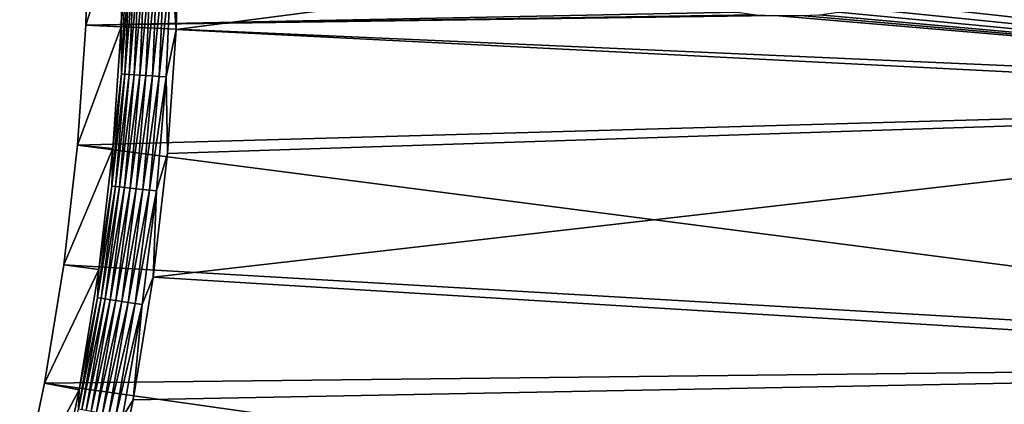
# Model space of a CAD drawing. Extents: x -320 to 320, y -695 to 695.
# Tile 141 of 169: x 176 to 252, y 265 to 295. Entities that reach past the tile are written whole.
import ezdxf

# ---------------------------------------------------------------- set-up
doc = ezdxf.new("R2010")
doc.units = 0
doc.header["$LTSCALE"] = 50.062222
for name, color, linetype in [('1', 7, 'CONTINUOUS'), ('2', 7, 'CONTINUOUS'), ('49', 7, 'CONTINUOUS'), ('81', 7, 'CONTINUOUS')]:
    doc.layers.add(name, color=color, linetype=linetype)

msp = doc.modelspace()

# ---------------------------------------------------------------- linework, layer by layer
at = {"layer": '1', "color": 7, "linetype": 'CONTINUOUS'}
for points in [[(307.738, 309.404), (309.371, 288.818), (251.541, 308.101), (307.738, 309.404)], [(251.541, 308.101), (309.371, 288.818), (251.207, 306.68), (251.541, 308.101)], [(251.207, 306.68), (309.371, 288.818), (250.743, 305.296), (251.207, 306.68)], [(250.743, 305.296), (309.371, 288.818), (250.153, 303.96), (250.743, 305.296)], [(180.651, 294.448), (180.865, 303.755), (231.101, 295.469), (180.651, 294.448)], [(250.153, 303.96), (309.371, 288.818), (249.443, 302.685), (250.153, 303.96)], [(249.443, 302.685), (309.371, 288.818), (248.618, 301.48), (249.443, 302.685)], [(248.618, 301.48), (309.371, 288.818), (247.685, 300.357), (248.618, 301.48)], [(247.685, 300.357), (309.371, 288.818), (246.653, 299.325), (247.685, 300.357)], [(246.653, 299.325), (309.371, 288.818), (245.53, 298.392), (246.653, 299.325)], [(245.53, 298.392), (309.371, 288.818), (244.325, 297.567), (245.53, 298.392)], [(244.325, 297.567), (309.371, 288.818), (243.05, 296.857), (244.325, 297.567)], [(243.05, 296.857), (309.371, 288.818), (241.714, 296.267), (243.05, 296.857)], [(241.714, 296.267), (309.371, 288.818), (240.33, 295.803), (241.714, 296.267)], [(232.547, 295.267), (180.651, 294.448), (231.101, 295.469), (232.547, 295.267)], [(234.005, 295.2), (180.651, 294.448), (232.547, 295.267), (234.005, 295.2)], [(309.371, 288.818), (180.651, 294.448), (234.005, 295.2), (309.371, 288.818)], [(236.005, 295.2), (309.371, 288.818), (234.005, 295.2), (236.005, 295.2)], [(237.463, 295.267), (309.371, 288.818), (236.005, 295.2), (237.463, 295.267)], [(238.909, 295.469), (309.371, 288.818), (237.463, 295.267), (238.909, 295.469)], [(240.33, 295.803), (309.371, 288.818), (238.909, 295.469), (240.33, 295.803)], [(180.651, 294.448), (309.371, 288.818), (180.008, 285.16), (180.651, 294.448)], [(309.371, 288.818), (310.891, 268.224), (180.008, 285.16), (309.371, 288.818)], [(180.008, 285.16), (310.891, 268.224), (178.939, 275.911), (180.008, 285.16)], [(178.939, 275.911), (310.891, 268.224), (177.445, 266.722), (178.939, 275.911)], [(310.891, 268.224), (312.3, 247.623), (177.445, 266.722), (310.891, 268.224)], [(177.445, 266.722), (312.3, 247.623), (175.53, 257.611), (177.445, 266.722)]]:
    msp.add_3dface(points, dxfattribs=at)
at = {"layer": '2', "color": 7, "linetype": 'CONTINUOUS'}
for points in [[(302.394, 288.284, 11), (300.764, 308.831, 11), (187.641, 294.125, 11), (302.394, 288.284, 11)], [(187.641, 294.125, 11), (300.764, 308.831, 11), (187.862, 303.755, 11), (187.641, 294.125, 11)], [(186.976, 284.516, 11), (302.394, 288.284, 11), (187.641, 294.125, 11), (186.976, 284.516, 11)], [(303.912, 267.728, 11), (302.394, 288.284, 11), (185.87, 274.948, 11), (303.912, 267.728, 11)], [(185.87, 274.948, 11), (302.394, 288.284, 11), (186.976, 284.516, 11), (185.87, 274.948, 11)], [(184.324, 265.441, 11), (303.912, 267.728, 11), (185.87, 274.948, 11), (184.324, 265.441, 11)], [(305.317, 247.164, 11), (303.912, 267.728, 11), (182.342, 256.014, 11), (305.317, 247.164, 11)], [(182.342, 256.014, 11), (303.912, 267.728, 11), (184.324, 265.441, 11), (182.342, 256.014, 11)]]:
    msp.add_3dface(points, dxfattribs=at)
at = {"layer": '49', "color": 7, "linetype": 'CONTINUOUS'}
for points in [[(180.865, 303.755), (180.651, 294.448), (183.608, 303.755, 7.965), (180.865, 303.755)], [(183.608, 303.755, 7.965), (180.651, 294.448), (183.39, 294.321, 7.965), (183.608, 303.755, 7.965)], [(180.651, 294.448), (180.008, 285.16), (183.39, 294.321, 7.965), (180.651, 294.448)], [(183.39, 294.321, 7.965), (180.008, 285.16), (182.739, 284.908, 7.965), (183.39, 294.321, 7.965)], [(180.008, 285.16), (178.939, 275.911), (182.739, 284.908, 7.965), (180.008, 285.16)], [(182.739, 284.908, 7.965), (178.939, 275.911), (181.655, 275.534, 7.965), (182.739, 284.908, 7.965)], [(178.939, 275.911), (177.445, 266.722), (181.655, 275.534, 7.965), (178.939, 275.911)], [(181.655, 275.534, 7.965), (177.445, 266.722), (180.141, 266.22, 7.965), (181.655, 275.534, 7.965)], [(177.445, 266.722), (175.53, 257.611), (180.141, 266.22, 7.965), (177.445, 266.722)], [(180.141, 266.22, 7.965), (175.53, 257.611), (178.2, 256.985, 7.965), (180.141, 266.22, 7.965)]]:
    msp.add_3dface(points, dxfattribs=at)
at = {"layer": '81', "color": 7, "linetype": 'CONTINUOUS'}
for points in [[(183.608, 303.755, 7.965), (183.39, 294.321, 7.965), (183.773, 299.395, 8.476), (183.608, 303.755, 7.965)], [(187.641, 294.125, 11), (187.862, 303.755, 11), (187.259, 299.321, 10.965), (187.641, 294.125, 11)], [(183.39, 294.321, 7.965), (183.403, 290.684, 8.476), (183.773, 299.395, 8.476), (183.39, 294.321, 7.965)], [(183.403, 290.684, 8.476), (184.048, 299.389, 8.961), (183.773, 299.395, 8.476), (183.403, 290.684, 8.476)], [(183.677, 290.666, 8.961), (184.048, 299.389, 8.961), (183.403, 290.684, 8.476), (183.677, 290.666, 8.961)], [(183.677, 290.666, 8.961), (184.382, 299.382, 9.408), (184.048, 299.389, 8.961), (183.677, 290.666, 8.961)], [(184.01, 290.645, 9.408), (184.382, 299.382, 9.408), (183.677, 290.666, 8.961), (184.01, 290.645, 9.408)], [(184.01, 290.645, 9.408), (184.768, 299.374, 9.811), (184.382, 299.382, 9.408), (184.01, 290.645, 9.408)], [(184.396, 290.62, 9.811), (184.768, 299.374, 9.811), (184.01, 290.645, 9.408), (184.396, 290.62, 9.811)], [(184.396, 290.62, 9.811), (185.201, 299.365, 10.162), (184.768, 299.374, 9.811), (184.396, 290.62, 9.811)], [(184.828, 290.593, 10.162), (185.201, 299.365, 10.162), (184.396, 290.62, 9.811), (184.828, 290.593, 10.162)], [(184.828, 290.593, 10.162), (185.674, 299.355, 10.458), (185.201, 299.365, 10.162), (184.828, 290.593, 10.162)], [(185.3, 290.563, 10.458), (185.674, 299.355, 10.458), (184.828, 290.593, 10.162), (185.3, 290.563, 10.458)], [(185.3, 290.563, 10.458), (186.18, 299.344, 10.692), (185.674, 299.355, 10.458), (185.3, 290.563, 10.458)], [(185.805, 290.53, 10.692), (186.18, 299.344, 10.692), (185.3, 290.563, 10.458), (185.805, 290.53, 10.692)], [(185.805, 290.53, 10.692), (186.711, 299.333, 10.862), (186.18, 299.344, 10.692), (185.805, 290.53, 10.692)], [(186.335, 290.496, 10.862), (186.711, 299.333, 10.862), (185.805, 290.53, 10.692), (186.335, 290.496, 10.862)], [(186.335, 290.496, 10.862), (187.259, 299.321, 10.965), (186.711, 299.333, 10.862), (186.335, 290.496, 10.862)], [(186.882, 290.462, 10.965), (187.259, 299.321, 10.965), (186.335, 290.496, 10.862), (186.882, 290.462, 10.965)], [(186.882, 290.462, 10.965), (187.641, 294.125, 11), (187.259, 299.321, 10.965), (186.882, 290.462, 10.965)], [(183.39, 294.321, 7.965), (182.739, 284.908, 7.965), (183.403, 290.684, 8.476), (183.39, 294.321, 7.965)], [(186.976, 284.516, 11), (187.641, 294.125, 11), (186.882, 290.462, 10.965), (186.976, 284.516, 11)], [(182.739, 284.908, 7.965), (182.662, 281.996, 8.476), (183.403, 290.684, 8.476), (182.739, 284.908, 7.965)], [(182.662, 281.996, 8.476), (183.677, 290.666, 8.961), (183.403, 290.684, 8.476), (182.662, 281.996, 8.476)], [(182.936, 281.966, 8.961), (183.677, 290.666, 8.961), (182.662, 281.996, 8.476), (182.936, 281.966, 8.961)], [(182.936, 281.966, 8.961), (184.01, 290.645, 9.408), (183.677, 290.666, 8.961), (182.936, 281.966, 8.961)], [(183.268, 281.931, 9.408), (184.01, 290.645, 9.408), (182.936, 281.966, 8.961), (183.268, 281.931, 9.408)], [(183.268, 281.931, 9.408), (184.396, 290.62, 9.811), (184.01, 290.645, 9.408), (183.268, 281.931, 9.408)], [(183.652, 281.89, 9.811), (184.396, 290.62, 9.811), (183.268, 281.931, 9.408), (183.652, 281.89, 9.811)], [(183.652, 281.89, 9.811), (184.828, 290.593, 10.162), (184.396, 290.62, 9.811), (183.652, 281.89, 9.811)], [(184.082, 281.844, 10.162), (184.828, 290.593, 10.162), (183.652, 281.89, 9.811), (184.082, 281.844, 10.162)], [(184.082, 281.844, 10.162), (185.3, 290.563, 10.458), (184.828, 290.593, 10.162), (184.082, 281.844, 10.162)], [(184.553, 281.794, 10.458), (185.3, 290.563, 10.458), (184.082, 281.844, 10.162), (184.553, 281.794, 10.458)], [(184.553, 281.794, 10.458), (185.805, 290.53, 10.692), (185.3, 290.563, 10.458), (184.553, 281.794, 10.458)], [(185.056, 281.74, 10.692), (185.805, 290.53, 10.692), (184.553, 281.794, 10.458), (185.056, 281.74, 10.692)], [(185.056, 281.74, 10.692), (186.335, 290.496, 10.862), (185.805, 290.53, 10.692), (185.056, 281.74, 10.692)], [(185.584, 281.684, 10.862), (186.335, 290.496, 10.862), (185.056, 281.74, 10.692), (185.584, 281.684, 10.862)], [(185.584, 281.684, 10.862), (186.882, 290.462, 10.965), (186.335, 290.496, 10.862), (185.584, 281.684, 10.862)], [(186.129, 281.626, 10.965), (186.882, 290.462, 10.965), (185.584, 281.684, 10.862), (186.129, 281.626, 10.965)], [(186.129, 281.626, 10.965), (186.976, 284.516, 11), (186.882, 290.462, 10.965), (186.129, 281.626, 10.965)], [(182.739, 284.908, 7.965), (181.655, 275.534, 7.965), (182.662, 281.996, 8.476), (182.739, 284.908, 7.965)], [(185.87, 274.948, 11), (186.976, 284.516, 11), (186.129, 281.626, 10.965), (185.87, 274.948, 11)], [(181.655, 275.534, 7.965), (181.553, 273.347, 8.476), (182.662, 281.996, 8.476), (181.655, 275.534, 7.965)], [(181.553, 273.347, 8.476), (182.936, 281.966, 8.961), (182.662, 281.996, 8.476), (181.553, 273.347, 8.476)], [(181.826, 273.306, 8.961), (182.936, 281.966, 8.961), (181.553, 273.347, 8.476), (181.826, 273.306, 8.961)], [(181.826, 273.306, 8.961), (183.268, 281.931, 9.408), (182.936, 281.966, 8.961), (181.826, 273.306, 8.961)], [(182.156, 273.257, 9.408), (183.268, 281.931, 9.408), (181.826, 273.306, 8.961), (182.156, 273.257, 9.408)], [(182.156, 273.257, 9.408), (183.652, 281.89, 9.811), (183.268, 281.931, 9.408), (182.156, 273.257, 9.408)], [(182.537, 273.2, 9.811), (183.652, 281.89, 9.811), (182.156, 273.257, 9.408), (182.537, 273.2, 9.811)], [(182.537, 273.2, 9.811), (184.082, 281.844, 10.162), (183.652, 281.89, 9.811), (182.537, 273.2, 9.811)], [(182.966, 273.135, 10.162), (184.082, 281.844, 10.162), (182.537, 273.2, 9.811), (182.966, 273.135, 10.162)], [(182.966, 273.135, 10.162), (184.553, 281.794, 10.458), (184.082, 281.844, 10.162), (182.966, 273.135, 10.162)], [(183.434, 273.065, 10.458), (184.553, 281.794, 10.458), (182.966, 273.135, 10.162), (183.434, 273.065, 10.458)], [(183.434, 273.065, 10.458), (185.056, 281.74, 10.692), (184.553, 281.794, 10.458), (183.434, 273.065, 10.458)], [(183.934, 272.99, 10.692), (185.056, 281.74, 10.692), (183.434, 273.065, 10.458), (183.934, 272.99, 10.692)], [(183.934, 272.99, 10.692), (185.584, 281.684, 10.862), (185.056, 281.74, 10.692), (183.934, 272.99, 10.692)], [(184.46, 272.911, 10.862), (185.584, 281.684, 10.862), (183.934, 272.99, 10.692), (184.46, 272.911, 10.862)], [(184.46, 272.911, 10.862), (186.129, 281.626, 10.965), (185.584, 281.684, 10.862), (184.46, 272.911, 10.862)], [(185.002, 272.83, 10.965), (186.129, 281.626, 10.965), (184.46, 272.911, 10.862), (185.002, 272.83, 10.965)], [(185.002, 272.83, 10.965), (185.87, 274.948, 11), (186.129, 281.626, 10.965), (185.002, 272.83, 10.965)], [(181.655, 275.534, 7.965), (180.141, 266.22, 7.965), (181.553, 273.347, 8.476), (181.655, 275.534, 7.965)], [(184.324, 265.441, 11), (185.87, 274.948, 11), (185.002, 272.83, 10.965), (184.324, 265.441, 11)], [(180.141, 266.22, 7.965), (180.078, 264.753, 8.476), (181.553, 273.347, 8.476), (180.141, 266.22, 7.965)], [(180.078, 264.753, 8.476), (181.826, 273.306, 8.961), (181.553, 273.347, 8.476), (180.078, 264.753, 8.476)], [(180.349, 264.701, 8.961), (181.826, 273.306, 8.961), (180.078, 264.753, 8.476), (180.349, 264.701, 8.961)], [(180.349, 264.701, 8.961), (182.156, 273.257, 9.408), (181.826, 273.306, 8.961), (180.349, 264.701, 8.961)], [(180.676, 264.637, 9.408), (182.156, 273.257, 9.408), (180.349, 264.701, 8.961), (180.676, 264.637, 9.408)], [(180.676, 264.637, 9.408), (182.537, 273.2, 9.811), (182.156, 273.257, 9.408), (180.676, 264.637, 9.408)], [(181.055, 264.564, 9.811), (182.537, 273.2, 9.811), (180.676, 264.637, 9.408), (181.055, 264.564, 9.811)], [(181.055, 264.564, 9.811), (182.966, 273.135, 10.162), (182.537, 273.2, 9.811), (181.055, 264.564, 9.811)], [(181.48, 264.482, 10.162), (182.966, 273.135, 10.162), (181.055, 264.564, 9.811), (181.48, 264.482, 10.162)], [(181.48, 264.482, 10.162), (183.434, 273.065, 10.458), (182.966, 273.135, 10.162), (181.48, 264.482, 10.162)], [(181.945, 264.392, 10.458), (183.434, 273.065, 10.458), (181.48, 264.482, 10.162), (181.945, 264.392, 10.458)], [(181.945, 264.392, 10.458), (183.934, 272.99, 10.692), (183.434, 273.065, 10.458), (181.945, 264.392, 10.458)], [(182.442, 264.296, 10.692), (183.934, 272.99, 10.692), (181.945, 264.392, 10.458), (182.442, 264.296, 10.692)], [(182.442, 264.296, 10.692), (184.46, 272.911, 10.862), (183.934, 272.99, 10.692), (182.442, 264.296, 10.692)], [(182.963, 264.195, 10.862), (184.46, 272.911, 10.862), (182.442, 264.296, 10.692), (182.963, 264.195, 10.862)], [(182.963, 264.195, 10.862), (185.002, 272.83, 10.965), (184.46, 272.911, 10.862), (182.963, 264.195, 10.862)], [(183.501, 264.09, 10.965), (185.002, 272.83, 10.965), (182.963, 264.195, 10.862), (183.501, 264.09, 10.965)], [(183.501, 264.09, 10.965), (184.324, 265.441, 11), (185.002, 272.83, 10.965), (183.501, 264.09, 10.965)], [(180.141, 266.22, 7.965), (178.2, 256.985, 7.965), (180.078, 264.753, 8.476), (180.141, 266.22, 7.965)], [(182.342, 256.014, 11), (184.324, 265.441, 11), (183.501, 264.09, 10.965), (182.342, 256.014, 11)]]:
    msp.add_3dface(points, dxfattribs=at)

doc.saveas('drawing.dxf')
